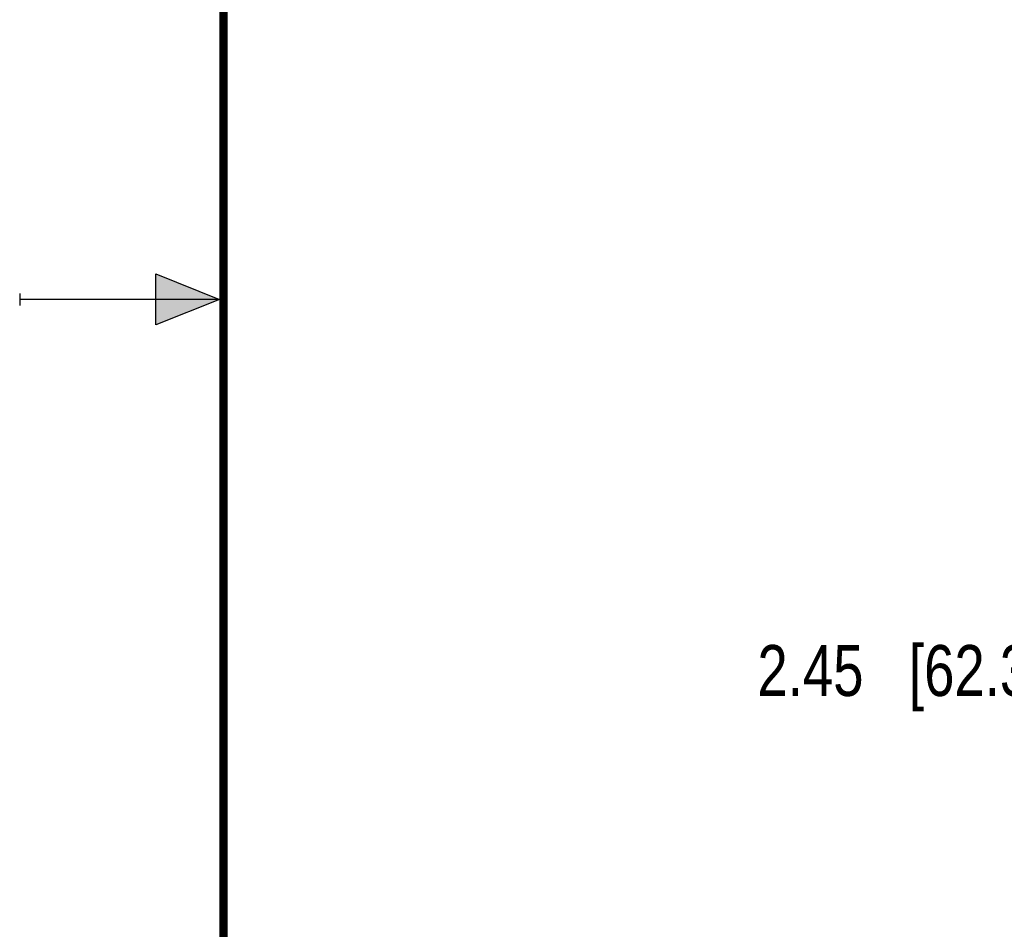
# Model space of a CAD drawing. Header units: inches. Extents: x 0 to 22, y 0 to 17.
# Tile 2 of 26: x 0 to 2.4, y 7 to 9.2. Entities that reach past the tile are written whole.
import ezdxf

# ---------------------------------------------------------------- set-up
doc = ezdxf.new("R2010")
doc.units = ezdxf.units.IN
doc.header["$LTSCALE"] = 1.21
doc.header["$MEASUREMENT"] = 0
doc.layers.get('0').update_dxf_attribs({"linetype": 'CONTINUOUS'})
doc.layers.add('DIMENSIONS', color=7, linetype='CONTINUOUS')
doc.styles.get("Standard").update_dxf_attribs({"font": 'txt', "width": 0.8})
doc.dimstyles.new('DIMSTYLE_1', dxfattribs={"dimtxt": 0.125, "dimasz": 0.18, "dimexe": 0.18, "dimexo": 0.0625, "dimgap": 0.09, "dimtad": 0, "dimtih": 1, "dimtoh": 1, "dimlfac": 0.666667, "dimzin": 4, "dimdsep": 46, "dimtxsty": 'STANDARD', "dimblk": '_FILLED', "dimblk1": '_FILLED', "dimblk2": '_FILLED', "dimcen": 0.09, "dimadec": 0, "dimazin": 0, "dimtp": 0.01, "dimtm": 0.01, "dimtfac": 1, "dimtofl": 0, "dimtmove": 0, "dimatfit": 3, "dimldrblk": '_FILLED', "dimfxl": 1, "dimtolj": 1, "dimtzin": 4, "dimarcsym": 0})

# ---------------------------------------------------------------- blocks, each defined once
blk = doc.blocks.new('*D13')
at = {"layer": 'DIMENSIONS', "color": 2, "linetype": 'CONTINUOUS'}
blk.add_line((3.8264, 7.5895), (2.5779, 7.5895), dxfattribs=at)
at = {"layer": 'DIMENSIONS', "color": 2, "linetype": 'CONTINUOUS', "insert": (2.5154, 7.652), "char_height": 0.125, "width": 1.125, "attachment_point": 3, "line_spacing_factor": 0.9}
blk.add_mtext('2.45{\\Ftxt.shx;\\W1.000000;\\H0.125000; }[62.3]', dxfattribs=at)
blk = doc.blocks.new('_FILLED')
at = {"color": 0, "linetype": 'BYBLOCK'}
blk.add_solid([(0, 0), (-1, 0.174), (-1, -0.174)], dxfattribs=at)
blk = doc.blocks.new('*D14')
at = {"layer": 'DIMENSIONS', "color": 2, "linetype": 'CONTINUOUS'}
blk.add_line((4.0259, 4.0376), (2.5779, 4.0376), dxfattribs=at)
at = {"layer": 'DIMENSIONS', "color": 2, "linetype": 'CONTINUOUS', "insert": (2.5154, 4.1001), "char_height": 0.125, "width": 1.225, "attachment_point": 3, "line_spacing_factor": 0.9}
blk.add_mtext('4.82{\\Ftxt.shx;\\W1.000000;\\H0.125000; }[122.5]', dxfattribs=at)
blk = doc.blocks.new('*D15')
at = {"layer": 'DIMENSIONS', "color": 2, "linetype": 'CONTINUOUS'}
blk.add_line((3.5849, 3.7451), (2.5779, 3.7451), dxfattribs=at)
at = {"layer": 'DIMENSIONS', "color": 2, "linetype": 'CONTINUOUS', "insert": (2.5154, 3.8076), "char_height": 0.125, "width": 1.225, "attachment_point": 3, "line_spacing_factor": 0.9}
blk.add_mtext('5.02{\\Ftxt.shx;\\W1.000000;\\H0.125000; }[127.4]', dxfattribs=at)

msp = doc.modelspace()

# ---------------------------------------------------------------- hatches: boundary and pattern name
at = {"linetype": 'CONTINUOUS'}
msp.add_hatch(color=2, dxfattribs=at).paths.add_polyline_path([(0.3337, 8.5625), (0.49, 8.5), (0.3337, 8.4375)])

# ---------------------------------------------------------------- linework, layer by layer
at = {"color": 2, "linetype": 'CONTINUOUS'}
for p, q in [((0.3337, 8.4375), (0.3337, 8.5625)), ((0.3337, 8.5625), (0.49, 8.5)), ((0, 8.515), (0, 8.485)), ((0.49, 8.5), (0, 8.5)), ((0.49, 8.5), (0.3337, 8.4375))]:
    msp.add_line(p, q, dxfattribs=at)
at = {"color": 7, "linetype": 'CONTINUOUS', "const_width": 0.02}
msp.add_lwpolyline([(0.5, 16.5), (0.5, 0.5)], dxfattribs=at)

# ---------------------------------------------------------------- dimensions: what is measured, and where the dimension line sits
at = {"layer": 'DIMENSIONS', "color": 2, "linetype": 'CONTINUOUS'}
for feature_location, offset, origin, picture, middle in [((4.0259, 4.0376), (-1.4481, 0), (4.0884, 11.269), '*D14', (1.6529, 4.0376)), ((3.5849, 3.7451), (-1.0071, 0), (3.6474, 11.269), '*D15', (1.6529, 3.7451)), ((3.8264, 7.5895), (-1.2486, 0), (3.8889, 11.269), '*D13', (1.7029, 7.5895))]:
    dim = msp.add_ordinate_dim(feature_location=feature_location, offset=offset, dtype=0, origin=origin, dimstyle='DIMSTYLE_1', dxfattribs=at)
    dim.commit()
    dim.dimension.update_dxf_attribs({"geometry": picture, "text_midpoint": middle})

doc.saveas('drawing.dxf')
